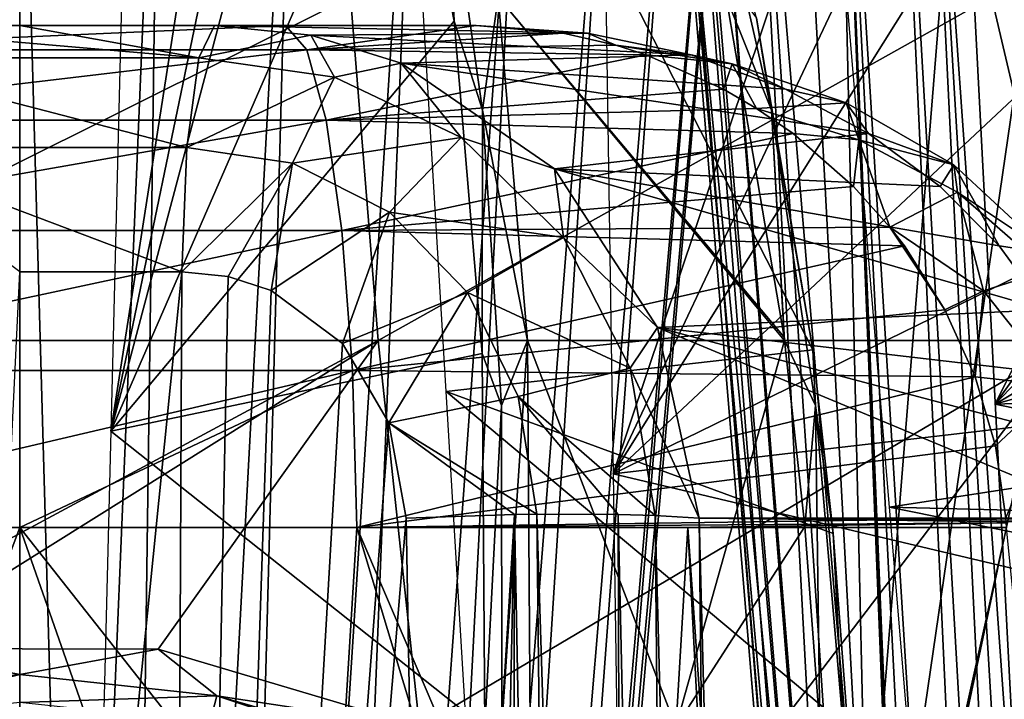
# Model space of a CAD drawing. Header units: millimetres. Extents: x -53 to 54, y -61 to 48.
# Tile 76 of 86: x 0 to 7.44, y 38.91 to 44.04. Entities that reach past the tile are written whole.
import ezdxf

# ---------------------------------------------------------------- set-up
doc = ezdxf.new("R2010")
doc.units = ezdxf.units.MM
doc.header["$LTSCALE"] = 65.185185
for name, color, linetype in [('12', 7, 'CONTINUOUS'), ('173', 7, 'CONTINUOUS'), ('177', 7, 'CONTINUOUS'), ('22', 7, 'CONTINUOUS'), ('226', 7, 'CONTINUOUS'), ('23', 7, 'CONTINUOUS'), ('24', 7, 'CONTINUOUS'), ('25', 7, 'CONTINUOUS'), ('26', 7, 'CONTINUOUS'), ('31', 7, 'CONTINUOUS'), ('33', 7, 'CONTINUOUS'), ('35', 7, 'CONTINUOUS'), ('36', 7, 'CONTINUOUS'), ('37', 7, 'CONTINUOUS'), ('4', 7, 'CONTINUOUS'), ('5', 7, 'CONTINUOUS'), ('6', 7, 'CONTINUOUS'), ('63', 7, 'CONTINUOUS'), ('64', 7, 'CONTINUOUS'), ('66', 7, 'CONTINUOUS'), ('71', 7, 'CONTINUOUS'), ('75', 7, 'CONTINUOUS'), ('76', 7, 'CONTINUOUS'), ('8', 7, 'CONTINUOUS'), ('85', 7, 'CONTINUOUS'), ('86', 7, 'CONTINUOUS')]:
    doc.layers.add(name, color=color, linetype=linetype)

msp = doc.modelspace()

# ---------------------------------------------------------------- linework, layer by layer
at = {"layer": '12', "color": 7, "linetype": 'Continuous', "true_color": 0xe0f2ff}
for points in [[(7.6349, 36.0438, -5.3661), (7.0247, 47.7131, -4.5067), (19.1642, 38.6944, -10.7899), (7.6349, 36.0438, -5.3661)], [(18.6433, 41.549, -10.4006), (7.0247, 47.7131, -4.5067), (17.3933, 44.0543, -9.6773), (18.6433, 41.549, -10.4006)], [(18.999, 40.1622, -10.6392), (7.0247, 47.7131, -4.5067), (18.6433, 41.549, -10.4006), (18.999, 40.1622, -10.6392)], [(19.1642, 38.6944, -10.7899), (7.0247, 47.7131, -4.5067), (18.999, 40.1622, -10.6392), (19.1642, 38.6944, -10.7899)]]:
    msp.add_3dface(points, dxfattribs=at)
at = {"layer": '173', "color": 7, "linetype": 'Continuous', "true_color": 0xe0f2ff}
for points in [[(2.8961, 46.0063, 17.5739), (3.2816, 44.0317, 19.65), (3.2256, 45.2573, 18.7896), (2.8961, 46.0063, 17.5739)], [(3.6145, 44.2161, 19.8059), (3.2256, 45.2573, 18.7896), (3.4968, 43.3594, 20.3505), (3.6145, 44.2161, 19.8059)], [(3.2256, 45.2573, 18.7896), (3.2816, 44.0317, 19.65), (3.4968, 43.3594, 20.3505), (3.2256, 45.2573, 18.7896)], [(3.8352, 41.6198, 21.2787), (3.6145, 44.2161, 19.8059), (3.4968, 43.3594, 20.3505), (3.8352, 41.6198, 21.2787)], [(3.2816, 44.0317, 19.65), (3.4935, 41.5224, 21.0709), (3.4968, 43.3594, 20.3505), (3.2816, 44.0317, 19.65)], [(3.4968, 43.3594, 20.3505), (3.4935, 41.5224, 21.0709), (3.6381, 41.1287, 21.4071), (3.4968, 43.3594, 20.3505)], [(3.8352, 41.6198, 21.2787), (3.4968, 43.3594, 20.3505), (3.6381, 41.1287, 21.4071), (3.8352, 41.6198, 21.2787)], [(3.6406, 38.7048, 21.8937), (3.8352, 41.6198, 21.2787), (3.6381, 41.1287, 21.4071), (3.6406, 38.7048, 21.8937)], [(3.8568, 38.7023, 21.9386), (3.8352, 41.6198, 21.2787), (3.6406, 38.7048, 21.8937), (3.8568, 38.7023, 21.9386)], [(3.4935, 41.5224, 21.0709), (3.5128, 38.6944, 21.7105), (3.6381, 41.1287, 21.4071), (3.4935, 41.5224, 21.0709)], [(3.5128, 38.6944, 21.7105), (3.6406, 38.7048, 21.8937), (3.6381, 41.1287, 21.4071), (3.5128, 38.6944, 21.7105)]]:
    msp.add_3dface(points, dxfattribs=at)
at = {"layer": '177', "color": 7, "linetype": 'Continuous', "true_color": 0xe0f2ff}
for points in [[(5.3369, 44.2161, 19.4128), (5.6792, 43.3594, 19.8523), (5.2463, 45.2573, 18.3283), (5.3369, 44.2161, 19.4128)], [(5.6792, 43.3594, 19.8523), (5.5643, 44.0543, 19.1106), (5.2463, 45.2573, 18.3283), (5.6792, 43.3594, 19.8523)], [(5.3369, 44.2161, 19.4128), (5.7738, 41.6453, 20.8261), (5.6792, 43.3594, 19.8523), (5.3369, 44.2161, 19.4128)], [(5.9914, 41.549, 20.4902), (5.5643, 44.0543, 19.1106), (5.6792, 43.3594, 19.8523), (5.9914, 41.549, 20.4902)], [(5.7771, 41.6198, 20.8355), (6.0104, 41.1287, 20.8656), (5.6792, 43.3594, 19.8523), (5.7771, 41.6198, 20.8355)], [(5.7738, 41.6453, 20.8261), (5.7771, 41.6198, 20.8355), (5.6792, 43.3594, 19.8523), (5.7738, 41.6453, 20.8261)], [(6.0104, 41.1287, 20.8656), (5.9914, 41.549, 20.4902), (5.6792, 43.3594, 19.8523), (6.0104, 41.1287, 20.8656)], [(5.7771, 41.6198, 20.8355), (5.9312, 40.2156, 21.2385), (6.0104, 41.1287, 20.8656), (5.7771, 41.6198, 20.8355)], [(6.1447, 40.1622, 20.8901), (5.9914, 41.549, 20.4902), (6.0104, 41.1287, 20.8656), (6.1447, 40.1622, 20.8901)], [(5.9312, 40.2156, 21.2385), (6.0439, 38.7023, 21.4394), (6.0104, 41.1287, 20.8656), (5.9312, 40.2156, 21.2385)], [(6.0439, 38.7023, 21.4394), (6.2192, 38.7048, 21.3051), (6.0104, 41.1287, 20.8656), (6.0439, 38.7023, 21.4394)], [(6.2192, 38.7048, 21.3051), (6.1447, 40.1622, 20.8901), (6.0104, 41.1287, 20.8656), (6.2192, 38.7048, 21.3051)], [(6.2549, 38.6944, 21.0847), (6.1447, 40.1622, 20.8901), (6.2192, 38.7048, 21.3051), (6.2549, 38.6944, 21.0847)]]:
    msp.add_3dface(points, dxfattribs=at)
at = {"layer": '22', "color": 7, "linetype": 'Continuous', "true_color": 0xe0f2ff}
for points in [[(1.7452, 47.7131, 12.1965), (0.6873, 40.9352, 8.8913), (2.0703, 47.5994, 13.6432), (1.7452, 47.7131, 12.1965)], [(0.8563, 47.7131, 8.302), (0.6873, 40.9352, 8.8913), (1.7452, 47.7131, 12.1965), (0.8563, 47.7131, 8.302)], [(2.0703, 47.5994, 13.6432), (0.6873, 40.9352, 8.8913), (2.3712, 47.2711, 15.026), (2.0703, 47.5994, 13.6432)], [(2.3712, 47.2711, 15.026), (0.6873, 40.9352, 8.8913), (2.8961, 46.0063, 17.5739), (2.3712, 47.2711, 15.026)], [(2.8961, 46.0063, 17.5739), (0.6873, 40.9352, 8.8913), (3.2816, 44.0317, 19.65), (2.8961, 46.0063, 17.5739)], [(3.2816, 44.0317, 19.65), (0.6873, 40.9352, 8.8913), (3.4935, 41.5224, 21.0709), (3.2816, 44.0317, 19.65)], [(3.4935, 41.5224, 21.0709), (0.6873, 40.9352, 8.8913), (3.5128, 38.6944, 21.7105), (3.4935, 41.5224, 21.0709)], [(0.6873, 40.9352, 8.8913), (0.487, 32.9344, 9.5837), (3.5128, 38.6944, 21.7105), (0.6873, 40.9352, 8.8913)]]:
    msp.add_3dface(points, dxfattribs=at)
at = {"layer": '226', "color": 7, "linetype": 'Continuous', "true_color": 0xe0f2ff}
for points in [[(-1.4885, 38.9374, -22.1358), (-1.0109, 39.2952, -22.1925), (0, 39.0969, -22.1682), (-1.4885, 38.9374, -22.1358)], [(-1.0109, 39.2952, -22.1925), (1.045, 39.2903, -22.1915), (0, 39.0969, -22.1682), (-1.0109, 39.2952, -22.1925)], [(0, 39.0969, -22.1682), (1.045, 39.2903, -22.1915), (1.4885, 38.9374, -22.1358), (0, 39.0969, -22.1682)], [(1.045, 39.2903, -22.1915), (3.0191, 38.7023, -22.0695), (1.4885, 38.9374, -22.1358), (1.045, 39.2903, -22.1915)], [(-1.4885, 38.9374, -22.1358), (0, 39.0969, -22.1682), (-1.4372, 38.7334, -21.9622), (-1.4885, 38.9374, -22.1358)], [(-1.4372, 38.7334, -21.9622), (0, 39.0969, -22.1682), (0, 38.8868, -21.9944), (-1.4372, 38.7334, -21.9622)], [(0, 39.0969, -22.1682), (1.4885, 38.9374, -22.1358), (0, 38.8868, -21.9944), (0, 39.0969, -22.1682)], [(0, 38.8868, -21.9944), (1.4885, 38.9374, -22.1358), (1.4372, 38.7334, -21.9622), (0, 38.8868, -21.9944)], [(1.4885, 38.9374, -22.1358), (2.9089, 38.4657, -22.0309), (1.4372, 38.7334, -21.9622), (1.4885, 38.9374, -22.1358)], [(3.0191, 38.7023, -22.0695), (2.9364, 38.5217, -22.0534), (1.4885, 38.9374, -22.1358), (3.0191, 38.7023, -22.0695)], [(2.9364, 38.5217, -22.0534), (2.9089, 38.4657, -22.0309), (1.4885, 38.9374, -22.1358), (2.9364, 38.5217, -22.0534)]]:
    msp.add_3dface(points, dxfattribs=at)
at = {"layer": '23', "color": 7, "linetype": 'Continuous', "true_color": 0xe0f2ff}
for points in [[(2.8306, 47.7131, 7.8514), (5.9914, 41.549, 20.4902), (3.2205, 41.2351, 8.2888), (2.8306, 47.7131, 7.8514)], [(5.5643, 44.0543, 19.1106), (5.9914, 41.549, 20.4902), (2.8306, 47.7131, 7.8514), (5.5643, 44.0543, 19.1106)], [(5.9914, 41.549, 20.4902), (6.1447, 40.1622, 20.8901), (3.2205, 41.2351, 8.2888), (5.9914, 41.549, 20.4902)], [(3.2205, 41.2351, 8.2888), (6.2549, 38.6944, 21.0847), (3.7194, 32.9344, 8.8459), (3.2205, 41.2351, 8.2888)], [(6.1447, 40.1622, 20.8901), (6.2549, 38.6944, 21.0847), (3.2205, 41.2351, 8.2888), (6.1447, 40.1622, 20.8901)]]:
    msp.add_3dface(points, dxfattribs=at)
at = {"layer": '24', "color": 7, "linetype": 'Continuous', "true_color": 0xe0f2ff}
for points in [[(4.3736, 47.7131, 7.1083), (4.4819, 40.6131, 7.7412), (6.8642, 47.7131, 10.2315), (4.3736, 47.7131, 7.1083)], [(6.8642, 47.7131, 10.2315), (4.4819, 40.6131, 7.7412), (7.7848, 47.5994, 11.3938), (6.8642, 47.7131, 10.2315)], [(7.7848, 47.5994, 11.3938), (4.4819, 40.6131, 7.7412), (8.6559, 47.2711, 12.5091), (7.7848, 47.5994, 11.3938)], [(8.6559, 47.2711, 12.5091), (4.4819, 40.6131, 7.7412), (10.2343, 46.0063, 14.5769), (8.6559, 47.2711, 12.5091)], [(10.2343, 46.0063, 14.5769), (4.4819, 40.6131, 7.7412), (11.4824, 44.0317, 16.2802), (10.2343, 46.0063, 14.5769)], [(11.4824, 44.0317, 16.2802), (4.4819, 40.6131, 7.7412), (12.2899, 41.5224, 17.4685), (11.4824, 44.0317, 16.2802)], [(12.2899, 41.5224, 17.4685), (4.4819, 40.6131, 7.7412), (12.5848, 38.6944, 18.0364), (12.2899, 41.5224, 17.4685)], [(4.4819, 40.6131, 7.7412), (4.597, 32.9344, 8.4233), (12.5848, 38.6944, 18.0364), (4.4819, 40.6131, 7.7412)]]:
    msp.add_3dface(points, dxfattribs=at)
at = {"layer": '25', "color": 7, "linetype": 'Continuous', "true_color": 0xe0f2ff}
for points in [[(13.305, 44.0543, 14.8038), (14.2884, 41.549, 15.8615), (5.9569, 47.7131, 5.8457), (13.305, 44.0543, 14.8038)], [(5.9569, 47.7131, 5.8457), (14.2884, 41.549, 15.8615), (6.5708, 40.3619, 6.1008), (5.9569, 47.7131, 5.8457)], [(14.2884, 41.549, 15.8615), (14.6001, 40.1622, 16.1552), (6.5708, 40.3619, 6.1008), (14.2884, 41.549, 15.8615)], [(14.6001, 40.1622, 16.1552), (14.7838, 38.6944, 16.2827), (6.5708, 40.3619, 6.1008), (14.6001, 40.1622, 16.1552)], [(6.5708, 40.3619, 6.1008), (14.7838, 38.6944, 16.2827), (7.1892, 32.9344, 6.3561), (6.5708, 40.3619, 6.1008)]]:
    msp.add_3dface(points, dxfattribs=at)
at = {"layer": '26', "color": 7, "linetype": 'Continuous', "true_color": 0xe0f2ff}
for points in [[(7.0247, 47.7131, 4.5067), (7.3693, 41.1399, 4.9912), (10.6237, 47.7131, 6.2399), (7.0247, 47.7131, 4.5067)], [(10.6237, 47.7131, 6.2399), (7.3693, 41.1399, 4.9912), (11.9575, 47.5994, 6.8877), (10.6237, 47.7131, 6.2399)], [(11.9575, 47.5994, 6.8877), (7.3693, 41.1399, 4.9912), (13.2262, 47.2711, 7.5147), (11.9575, 47.5994, 6.8877)], [(13.2262, 47.2711, 7.5147), (7.3693, 41.1399, 4.9912), (15.5455, 46.0063, 8.6928), (13.2262, 47.2711, 7.5147)], [(15.5455, 46.0063, 8.6928), (7.3693, 41.1399, 4.9912), (17.409, 44.0317, 9.686), (15.5455, 46.0063, 8.6928)], [(17.409, 44.0317, 9.686), (7.3693, 41.1399, 4.9912), (18.6521, 41.5224, 10.4062), (17.409, 44.0317, 9.686)], [(18.6521, 41.5224, 10.4062), (7.3693, 41.1399, 4.9912), (19.1642, 38.6944, 10.7899), (18.6521, 41.5224, 10.4062)], [(7.3693, 41.1399, 4.9912), (7.7965, 32.9344, 5.5946), (19.1642, 38.6944, 10.7899), (7.3693, 41.1399, 4.9912)]]:
    msp.add_3dface(points, dxfattribs=at)
at = {"layer": '31', "color": 7, "linetype": 'Continuous', "true_color": 0xe0f2ff}
for points in [[(2.4978, 44.2161, -19.9775), (-2.7065, 41.6198, -21.4515), (-2.4978, 44.2161, -19.9775), (2.4978, 44.2161, -19.9775)], [(2.7065, 41.6198, -21.4515), (-2.7065, 41.6198, -21.4515), (2.4978, 44.2161, -19.9775), (2.7065, 41.6198, -21.4515)], [(7.3398, 44.2161, -18.7474), (2.7065, 41.6198, -21.4515), (2.4978, 44.2161, -19.9775), (7.3398, 44.2161, -18.7474)], [(7.9498, 41.6198, -20.107), (2.7065, 41.6198, -21.4515), (7.3398, 44.2161, -18.7474), (7.9498, 41.6198, -20.107)], [(5.3369, 44.2161, 19.4128), (3.6145, 44.2161, 19.8059), (5.7738, 41.6453, 20.8261), (5.3369, 44.2161, 19.4128)], [(5.7738, 41.6453, 20.8261), (3.6145, 44.2161, 19.8059), (5.7771, 41.6198, 20.8355), (5.7738, 41.6453, 20.8261)], [(5.7771, 41.6198, 20.8355), (3.6145, 44.2161, 19.8059), (3.8352, 41.6198, 21.2787), (5.7771, 41.6198, 20.8355)], [(11.7297, 44.2161, -16.3631), (7.9498, 41.6198, -20.107), (7.3398, 44.2161, -18.7474), (11.7297, 44.2161, -16.3631)], [(-2.7065, 41.6198, -21.4515), (2.7065, 41.6198, -21.4515), (-2.0188, 39.0773, -22.1497), (-2.7065, 41.6198, -21.4515)], [(-2.0188, 39.0773, -22.1497), (2.7065, 41.6198, -21.4515), (-1.0109, 39.2952, -22.1925), (-2.0188, 39.0773, -22.1497)], [(-1.0109, 39.2952, -22.1925), (2.7065, 41.6198, -21.4515), (1.045, 39.2903, -22.1915), (-1.0109, 39.2952, -22.1925)], [(2.7065, 41.6198, -21.4515), (3.0191, 38.7023, -22.0695), (1.045, 39.2903, -22.1915), (2.7065, 41.6198, -21.4515)], [(7.9498, 41.6198, -20.107), (3.0191, 38.7023, -22.0695), (2.7065, 41.6198, -21.4515), (7.9498, 41.6198, -20.107)], [(5.7321, 38.7023, -21.5249), (3.0191, 38.7023, -22.0695), (7.9498, 41.6198, -20.107), (5.7321, 38.7023, -21.5249)], [(4.9567, 38.7023, 21.7166), (5.7771, 41.6198, 20.8355), (3.8352, 41.6198, 21.2787), (4.9567, 38.7023, 21.7166)], [(3.8568, 38.7023, 21.9386), (4.9567, 38.7023, 21.7166), (3.8352, 41.6198, 21.2787), (3.8568, 38.7023, 21.9386)], [(5.7771, 41.6198, 20.8355), (4.9567, 38.7023, 21.7166), (5.9312, 40.2156, 21.2385), (5.7771, 41.6198, 20.8355)], [(8.3566, 38.7023, -20.6481), (5.7321, 38.7023, -21.5249), (7.9498, 41.6198, -20.107), (8.3566, 38.7023, -20.6481)], [(4.9567, 38.7023, 21.7166), (6.0439, 38.7023, 21.4394), (5.9312, 40.2156, 21.2385), (4.9567, 38.7023, 21.7166)]]:
    msp.add_3dface(points, dxfattribs=at)
at = {"layer": '33', "color": 7, "linetype": 'Continuous', "true_color": 0xe0f2ff}
for points in [[(0, 40.2093, -18.8927), (-2.5514, 40.2093, -18.7197), (-0.9567, 37.6651, -19.002), (0, 40.2093, -18.8927)], [(0.8877, 37.6769, -19.0047), (0, 40.2093, -18.8927), (-0.9567, 37.6651, -19.002), (0.8877, 37.6769, -19.0047)], [(2.5463, 40.2093, -18.7203), (0, 40.2093, -18.8927), (2.3637, 37.2141, -18.9025), (2.5463, 40.2093, -18.7203)], [(2.3637, 37.2141, -18.9025), (0, 40.2093, -18.8927), (0.8877, 37.6769, -19.0047), (2.3637, 37.2141, -18.9025)], [(3.7197, 36.3048, -18.7316), (2.5463, 40.2093, -18.7203), (2.3637, 37.2141, -18.9025), (3.7197, 36.3048, -18.7316)], [(5.0461, 40.2093, -18.2064), (2.5463, 40.2093, -18.7203), (4.7422, 35.0771, -18.5656), (5.0461, 40.2093, -18.2064)], [(4.7422, 35.0771, -18.5656), (2.5463, 40.2093, -18.7203), (3.7197, 36.3048, -18.7316), (4.7422, 35.0771, -18.5656)], [(5.3923, 33.6138, -18.4672), (5.0461, 40.2093, -18.2064), (4.7422, 35.0771, -18.5656), (5.3923, 33.6138, -18.4672)], [(7.454, 40.2093, -17.3601), (5.0461, 40.2093, -18.2064), (5.6247, 31.9724, -18.4877), (7.454, 40.2093, -17.3601)], [(5.6247, 31.9724, -18.4877), (5.0461, 40.2093, -18.2064), (5.3923, 33.6138, -18.4672), (5.6247, 31.9724, -18.4877)], [(10.1594, 13, -17.5965), (7.454, 40.2093, -17.3601), (5.6247, 31.9724, -18.4877), (10.1594, 13, -17.5965)]]:
    msp.add_3dface(points, dxfattribs=at)
at = {"layer": '35', "color": 7, "linetype": 'Continuous', "true_color": 0xe0f2ff}
for points in [[(5.1123, 47.7261, -5.5204), (5.4779, 47.7261, -5.1578), (6.1817, 34.5405, -6.0898), (5.1123, 47.7261, -5.5204)], [(6.4198, 36.5644, -5.5718), (7.1842, 22.161, -6.6073), (5.4779, 47.7261, -5.1578), (6.4198, 36.5644, -5.5718)], [(5.4779, 47.7261, -5.1578), (7.1842, 22.161, -6.6073), (6.1817, 34.5405, -6.0898), (5.4779, 47.7261, -5.1578)], [(5.8179, 47.7261, -4.771), (6.4198, 36.5644, -5.5718), (5.4779, 47.7261, -5.1578), (5.8179, 47.7261, -4.771)]]:
    msp.add_3dface(points, dxfattribs=at)
at = {"layer": '36', "color": 7, "linetype": 'Continuous', "true_color": 0xe0f2ff}
for points in [[(0.7143, 21.8257, -3.1296), (0, 47.0872, -5.4201), (0, 21.8257, -3.21), (0.7143, 21.8257, -3.1296)], [(1.0574, 47.0872, -5.316), (0, 47.0872, -5.4201), (0.7143, 21.8257, -3.1296), (1.0574, 47.0872, -5.316)], [(0, 47.0872, 5.4201), (1.0574, 47.0872, 5.316), (0, 21.8257, 3.21), (0, 47.0872, 5.4201)], [(0, 21.8257, 3.21), (1.0574, 47.0872, 5.316), (0.7143, 21.8257, 3.1296), (0, 21.8257, 3.21)], [(2.0742, 47.0872, -5.0076), (1.0574, 47.0872, -5.316), (0.7143, 21.8257, -3.1296), (2.0742, 47.0872, -5.0076)], [(1.0574, 47.0872, 5.316), (2.0742, 47.0872, 5.0076), (0.7143, 21.8257, 3.1296), (1.0574, 47.0872, 5.316)], [(1.3928, 21.8257, -2.8922), (2.0742, 47.0872, -5.0076), (0.7143, 21.8257, -3.1296), (1.3928, 21.8257, -2.8922)], [(0.7143, 21.8257, 3.1296), (2.0742, 47.0872, 5.0076), (1.3928, 21.8257, 2.8922), (0.7143, 21.8257, 3.1296)], [(1.3928, 21.8257, 2.8922), (3.0113, 47.0872, 4.5067), (2.0014, 21.8257, 2.5097), (1.3928, 21.8257, 2.8922)], [(2.0742, 47.0872, 5.0076), (3.0113, 47.0872, 4.5067), (1.3928, 21.8257, 2.8922), (2.0742, 47.0872, 5.0076)], [(3.0113, 47.0872, -4.5067), (2.0742, 47.0872, -5.0076), (1.3928, 21.8257, -2.8922), (3.0113, 47.0872, -4.5067)], [(2.0014, 21.8257, -2.5097), (3.0113, 47.0872, -4.5067), (1.3928, 21.8257, -2.8922), (2.0014, 21.8257, -2.5097)], [(3.0113, 47.0872, 4.5067), (3.8326, 47.0872, 3.8326), (2.0014, 21.8257, 2.5097), (3.0113, 47.0872, 4.5067)], [(2.0014, 21.8257, 2.5097), (3.8326, 47.0872, 3.8326), (2.5097, 21.8257, 2.0014), (2.0014, 21.8257, 2.5097)], [(3.8326, 47.0872, -3.8326), (3.0113, 47.0872, -4.5067), (2.0014, 21.8257, -2.5097), (3.8326, 47.0872, -3.8326)], [(2.5097, 21.8257, -2.0014), (3.8326, 47.0872, -3.8326), (2.0014, 21.8257, -2.5097), (2.5097, 21.8257, -2.0014)], [(3.8326, 47.0872, 3.8326), (4.5067, 47.0872, 3.0113), (2.5097, 21.8257, 2.0014), (3.8326, 47.0872, 3.8326)], [(2.5097, 21.8257, 2.0014), (4.5067, 47.0872, 3.0113), (2.8922, 21.8257, 1.3928), (2.5097, 21.8257, 2.0014)], [(2.8922, 21.8257, -1.3928), (4.5067, 47.0872, -3.0113), (2.5097, 21.8257, -2.0014), (2.8922, 21.8257, -1.3928)], [(4.5067, 47.0872, -3.0113), (3.8326, 47.0872, -3.8326), (2.5097, 21.8257, -2.0014), (4.5067, 47.0872, -3.0113)], [(2.8922, 21.8257, 1.3928), (5.0076, 47.0872, 2.0742), (3.1296, 21.8257, 0.7143), (2.8922, 21.8257, 1.3928)], [(4.5067, 47.0872, 3.0113), (5.0076, 47.0872, 2.0742), (2.8922, 21.8257, 1.3928), (4.5067, 47.0872, 3.0113)], [(5.0076, 47.0872, -2.0742), (4.5067, 47.0872, -3.0113), (2.8922, 21.8257, -1.3928), (5.0076, 47.0872, -2.0742)], [(3.1296, 21.8257, -0.7143), (5.0076, 47.0872, -2.0742), (2.8922, 21.8257, -1.3928), (3.1296, 21.8257, -0.7143)], [(5.316, 47.0872, -1.0574), (5.0076, 47.0872, -2.0742), (3.1296, 21.8257, -0.7143), (5.316, 47.0872, -1.0574)], [(3.1296, 21.8257, 0.7143), (5.4201, 47.0872, 0), (3.21, 21.8257, 0), (3.1296, 21.8257, 0.7143)], [(3.21, 21.8257, 0), (5.316, 47.0872, -1.0574), (3.1296, 21.8257, -0.7143), (3.21, 21.8257, 0)], [(5.316, 47.0872, 1.0574), (5.4201, 47.0872, 0), (3.1296, 21.8257, 0.7143), (5.316, 47.0872, 1.0574)], [(5.0076, 47.0872, 2.0742), (5.316, 47.0872, 1.0574), (3.1296, 21.8257, 0.7143), (5.0076, 47.0872, 2.0742)], [(5.4201, 47.0872, 0), (5.316, 47.0872, -1.0574), (3.21, 21.8257, 0), (5.4201, 47.0872, 0)]]:
    msp.add_3dface(points, dxfattribs=at)
at = {"layer": '37', "color": 7, "linetype": 'Continuous', "true_color": 0xe0f2ff}
for points in [[(-1.0574, 47.0872, 5.316), (0, 47.0872, 5.4201), (-0.7143, 21.8257, 3.1296), (-1.0574, 47.0872, 5.316)], [(0, 21.8257, -3.21), (-1.0574, 47.0872, -5.316), (-0.7143, 21.8257, -3.1296), (0, 21.8257, -3.21)], [(0, 21.8257, -3.21), (0, 47.0872, -5.4201), (-1.0574, 47.0872, -5.316), (0, 21.8257, -3.21)], [(0, 47.0872, 5.4201), (0, 21.8257, 3.21), (-0.7143, 21.8257, 3.1296), (0, 47.0872, 5.4201)]]:
    msp.add_3dface(points, dxfattribs=at)
at = {"layer": '4', "color": 7, "linetype": 'Continuous', "true_color": 0xe0f2ff}
for points in [[(0, 44, -11.865), (-1.4712, 44, -11.7735), (0, 44, -14.8982), (0, 44, -11.865)], [(2.0079, 44, -14.7623), (0, 44, -11.865), (0, 44, -14.8982), (2.0079, 44, -14.7623)], [(1.4712, 44, -11.7735), (0, 44, -11.865), (2.0079, 44, -14.7623), (1.4712, 44, -11.7735)], [(3.4476, 44, -14.4938), (1.4712, 44, -11.7735), (2.0079, 44, -14.7623), (3.4476, 44, -14.4938)]]:
    msp.add_3dface(points, dxfattribs=at)
at = {"layer": '5', "color": 7, "linetype": 'Continuous', "true_color": 0xe0f2ff}
for points in [[(1.1175, 18.8605, -8.166), (-1.1197, 18.8605, -8.1657), (1.2238, 42.1395, -9.7937), (1.1175, 18.8605, -8.166)], [(1.2238, 42.1395, -9.7937), (-1.1197, 18.8605, -8.1657), (0, 42.1395, -9.8699), (1.2238, 42.1395, -9.7937)], [(1.5744, 42.1035, -9.741), (1.1175, 18.8605, -8.166), (1.2238, 42.1395, -9.7937), (1.5744, 42.1035, -9.741)], [(1.8992, 41.9977, -9.6754), (1.1175, 18.8605, -8.166), (1.5744, 42.1035, -9.741), (1.8992, 41.9977, -9.6754)], [(2.4382, 41.5983, -9.5249), (1.1175, 18.8605, -8.166), (1.8992, 41.9977, -9.6754), (2.4382, 41.5983, -9.5249)], [(2.7891, 40.9985, -9.3844), (1.1175, 18.8605, -8.166), (2.4382, 41.5983, -9.5249), (2.7891, 40.9985, -9.3844)], [(2.9193, 40.279, -9.292), (1.1175, 18.8605, -8.166), (2.7891, 40.9985, -9.3844), (2.9193, 40.279, -9.292)], [(3.1019, 29.9883, -8.4701), (1.1175, 18.8605, -8.166), (2.9193, 40.279, -9.292), (3.1019, 29.9883, -8.4701)]]:
    msp.add_3dface(points, dxfattribs=at)
at = {"layer": '6', "color": 7, "linetype": 'Continuous', "true_color": 0xe0f2ff}
for points in [[(8.2782, 40.2616, -14.3519), (5.1314, 40.279, -10.0227), (8.2764, 40.279, -14.3514), (8.2782, 40.2616, -14.3519)], [(8.28, 40.2442, -14.3522), (5.1314, 40.279, -10.0227), (8.2782, 40.2616, -14.3519), (8.28, 40.2442, -14.3522)], [(5.402, 29.9883, -9.1708), (5.1314, 40.279, -10.0227), (8.28, 40.2442, -14.3522), (5.402, 29.9883, -9.1708)], [(9.2849, 29.7997, -14.4929), (5.402, 29.9883, -9.1708), (8.28, 40.2442, -14.3522), (9.2849, 29.7997, -14.4929)]]:
    msp.add_3dface(points, dxfattribs=at)
at = {"layer": '63', "color": 7, "linetype": 'Continuous', "true_color": 0xe0f2ff}
for points in [[(2.0079, 44, -14.7623), (0, 44, -14.8982), (-2.1735, 43.817, -15.9469), (2.0079, 44, -14.7623)], [(2.1691, 43.817, -15.9475), (2.0079, 44, -14.7623), (-2.1735, 43.817, -15.9469), (2.1691, 43.817, -15.9475)], [(3.4476, 44, -14.4938), (2.0079, 44, -14.7623), (2.1691, 43.817, -15.9475), (3.4476, 44, -14.4938)], [(4.1039, 43.9423, -15.0249), (3.4476, 44, -14.4938), (2.1691, 43.817, -15.9475), (4.1039, 43.9423, -15.0249)], [(4.5025, 43.8506, -15.3339), (4.1039, 43.9423, -15.0249), (2.1691, 43.817, -15.9475), (4.5025, 43.8506, -15.3339)], [(-2.3202, 43.2846, -17.0237), (2.1691, 43.817, -15.9475), (-2.1735, 43.817, -15.9469), (-2.3202, 43.2846, -17.0237)], [(2.3156, 43.2846, -17.0243), (2.1691, 43.817, -15.9475), (-2.3202, 43.2846, -17.0237), (2.3156, 43.2846, -17.0243)], [(4.7319, 43.7776, -15.5075), (4.5025, 43.8506, -15.3339), (2.1691, 43.817, -15.9475), (4.7319, 43.7776, -15.5075)], [(2.3156, 43.2846, -17.0243), (4.7319, 43.7776, -15.5075), (2.1691, 43.817, -15.9475), (2.3156, 43.2846, -17.0243)], [(5.3158, 43.5195, -15.9358), (4.7319, 43.7776, -15.5075), (2.3156, 43.2846, -17.0243), (5.3158, 43.5195, -15.9358)], [(5.5667, 43.3727, -16.1143), (5.3158, 43.5195, -15.9358), (2.3156, 43.2846, -17.0243), (5.5667, 43.3727, -16.1143)], [(5.8412, 43.1832, -16.3058), (5.5667, 43.3727, -16.1143), (2.3156, 43.2846, -17.0243), (5.8412, 43.1832, -16.3058)], [(-2.4387, 42.4516, -17.8934), (2.3156, 43.2846, -17.0243), (-2.3202, 43.2846, -17.0237), (-2.4387, 42.4516, -17.8934)], [(2.4339, 42.4516, -17.8941), (2.3156, 43.2846, -17.0243), (-2.4387, 42.4516, -17.8934), (2.4339, 42.4516, -17.8941)], [(2.4339, 42.4516, -17.8941), (5.8412, 43.1832, -16.3058), (2.3156, 43.2846, -17.0243), (2.4339, 42.4516, -17.8941)], [(6.2988, 42.7837, -16.6169), (5.8412, 43.1832, -16.3058), (2.4339, 42.4516, -17.8941), (6.2988, 42.7837, -16.6169)], [(6.5729, 42.4772, -16.7987), (6.2988, 42.7837, -16.6169), (2.4339, 42.4516, -17.8941), (6.5729, 42.4772, -16.7987)], [(6.6824, 42.3355, -16.8703), (6.5729, 42.4772, -16.7987), (2.4339, 42.4516, -17.8941), (6.6824, 42.3355, -16.8703)], [(2.5132, 41.3943, -18.4772), (2.4339, 42.4516, -17.8941), (-2.5182, 41.3943, -18.4765), (2.5132, 41.3943, -18.4772)], [(-2.5182, 41.3943, -18.4765), (2.4339, 42.4516, -17.8941), (-2.4387, 42.4516, -17.8934), (-2.5182, 41.3943, -18.4765)], [(2.5132, 41.3943, -18.4772), (6.6824, 42.3355, -16.8703), (2.4339, 42.4516, -17.8941), (2.5132, 41.3943, -18.4772)], [(6.9886, 41.8528, -17.0679), (6.6824, 42.3355, -16.8703), (2.5132, 41.3943, -18.4772), (6.9886, 41.8528, -17.0679)], [(7.2172, 41.347, -17.2127), (6.9886, 41.8528, -17.0679), (2.5132, 41.3943, -18.4772), (7.2172, 41.347, -17.2127)], [(-2.5514, 40.2093, -18.7197), (2.5132, 41.3943, -18.4772), (-2.5182, 41.3943, -18.4765), (-2.5514, 40.2093, -18.7197)], [(-2.5514, 40.2093, -18.7197), (0, 40.2093, -18.8927), (2.5132, 41.3943, -18.4772), (-2.5514, 40.2093, -18.7197)], [(0, 40.2093, -18.8927), (2.5463, 40.2093, -18.7203), (2.5132, 41.3943, -18.4772), (0, 40.2093, -18.8927)], [(2.5463, 40.2093, -18.7203), (7.2172, 41.347, -17.2127), (2.5132, 41.3943, -18.4772), (2.5463, 40.2093, -18.7203)], [(7.2172, 41.347, -17.2127), (2.5463, 40.2093, -18.7203), (7.3703, 40.8239, -17.3086), (7.2172, 41.347, -17.2127)], [(7.3703, 40.8239, -17.3086), (2.5463, 40.2093, -18.7203), (7.4491, 40.279, -17.3575), (7.3703, 40.8239, -17.3086)], [(7.4491, 40.279, -17.3575), (2.5463, 40.2093, -18.7203), (7.4516, 40.2442, -17.359), (7.4491, 40.279, -17.3575)], [(2.5463, 40.2093, -18.7203), (5.0461, 40.2093, -18.2064), (7.4516, 40.2442, -17.359), (2.5463, 40.2093, -18.7203)], [(5.0461, 40.2093, -18.2064), (7.454, 40.2093, -17.3601), (7.4516, 40.2442, -17.359), (5.0461, 40.2093, -18.2064)]]:
    msp.add_3dface(points, dxfattribs=at)
at = {"layer": '64', "color": 7, "linetype": 'Continuous', "true_color": 0xe0f2ff}
for points in [[(2.1985, 43.9279, -11.4884), (1.4712, 44, -11.7735), (4.2885, 43.9423, -14.4993), (2.1985, 43.9279, -11.4884)], [(1.4712, 44, -11.7735), (3.4476, 44, -14.4938), (4.2885, 43.9423, -14.4993), (1.4712, 44, -11.7735)], [(5.072, 43.7776, -14.492), (2.1985, 43.9279, -11.4884), (4.2885, 43.9423, -14.4993), (5.072, 43.7776, -14.492)], [(2.8818, 43.7164, -11.1984), (2.1985, 43.9279, -11.4884), (5.072, 43.7776, -14.492), (2.8818, 43.7164, -11.1984)], [(5.7839, 43.5195, -14.4756), (2.8818, 43.7164, -11.1984), (5.072, 43.7776, -14.492), (5.7839, 43.5195, -14.4756)], [(4.0399, 42.9175, -10.6535), (2.8818, 43.7164, -11.1984), (6.4126, 43.1832, -14.4537), (4.0399, 42.9175, -10.6535)], [(6.4126, 43.1832, -14.4537), (2.8818, 43.7164, -11.1984), (5.7839, 43.5195, -14.4756), (6.4126, 43.1832, -14.4537)], [(6.9517, 42.7837, -14.4297), (4.0399, 42.9175, -10.6535), (6.4126, 43.1832, -14.4537), (6.9517, 42.7837, -14.4297)], [(7.3981, 42.3355, -14.4063), (4.0399, 42.9175, -10.6535), (6.9517, 42.7837, -14.4297), (7.3981, 42.3355, -14.4063)], [(4.8186, 41.718, -10.2353), (4.0399, 42.9175, -10.6535), (7.7509, 41.8528, -14.3857), (4.8186, 41.718, -10.2353)], [(7.7509, 41.8528, -14.3857), (4.0399, 42.9175, -10.6535), (7.3981, 42.3355, -14.4063), (7.7509, 41.8528, -14.3857)], [(8.0125, 41.347, -14.3691), (4.8186, 41.718, -10.2353), (7.7509, 41.8528, -14.3857), (8.0125, 41.347, -14.3691)], [(8.2764, 40.279, -14.3514), (4.8186, 41.718, -10.2353), (8.1869, 40.8239, -14.3575), (8.2764, 40.279, -14.3514)], [(8.2764, 40.279, -14.3514), (5.1314, 40.279, -10.0227), (4.8186, 41.718, -10.2353), (8.2764, 40.279, -14.3514)], [(8.1869, 40.8239, -14.3575), (4.8186, 41.718, -10.2353), (8.0125, 41.347, -14.3691), (8.1869, 40.8239, -14.3575)]]:
    msp.add_3dface(points, dxfattribs=at)
at = {"layer": '66', "color": 7, "linetype": 'Continuous', "true_color": 0xe0f2ff}
for points in [[(-1.4712, 44, -11.7735), (0, 44, -11.865), (1.3522, 43.7549, -10.8214), (-1.4712, 44, -11.7735)], [(-1.3522, 43.7549, -10.8214), (-1.4712, 44, -11.7735), (1.3522, 43.7549, -10.8214), (-1.3522, 43.7549, -10.8214)], [(0, 44, -11.865), (1.4712, 44, -11.7735), (1.3522, 43.7549, -10.8214), (0, 44, -11.865)], [(1.2624, 43.0787, -10.1023), (-1.3522, 43.7549, -10.8214), (1.3522, 43.7549, -10.8214), (1.2624, 43.0787, -10.1023)], [(-1.2624, 43.0787, -10.1023), (-1.3522, 43.7549, -10.8214), (1.2624, 43.0787, -10.1023), (-1.2624, 43.0787, -10.1023)], [(1.2238, 42.1395, -9.7937), (0, 42.1395, -9.8699), (-1.2624, 43.0787, -10.1023), (1.2238, 42.1395, -9.7937)], [(1.2238, 42.1395, -9.7937), (-1.2624, 43.0787, -10.1023), (1.2624, 43.0787, -10.1023), (1.2238, 42.1395, -9.7937)]]:
    msp.add_3dface(points, dxfattribs=at)
at = {"layer": '71', "color": 7, "linetype": 'Continuous', "true_color": 0xe0f2ff}
for points in [[(3.1019, 29.9883, -8.4701), (2.9193, 40.279, -9.292), (3.7382, 40.3075, -9.2148), (3.1019, 29.9883, -8.4701)], [(3.2703, 18.8605, -7.5655), (3.1019, 29.9883, -8.4701), (3.7382, 40.3075, -9.2148), (3.2703, 18.8605, -7.5655)], [(3.2703, 18.8605, -7.5655), (3.7382, 40.3075, -9.2148), (3.6989, 18.8392, -7.4332), (3.2703, 18.8605, -7.5655)], [(3.6989, 18.8392, -7.4332), (3.7382, 40.3075, -9.2148), (4.1468, 18.826, -7.4002), (3.6989, 18.8392, -7.4332)], [(3.7382, 40.3075, -9.2148), (3.9068, 40.3099, -9.2411), (4.1468, 18.826, -7.4002), (3.7382, 40.3075, -9.2148)], [(4.1468, 18.826, -7.4002), (3.9068, 40.3099, -9.2411), (4.5895, 18.8215, -7.4688), (4.1468, 18.826, -7.4002)], [(3.9068, 40.3099, -9.2411), (4.5197, 40.3075, -9.4729), (4.5895, 18.8215, -7.4688), (3.9068, 40.3099, -9.2411)], [(4.5895, 18.8215, -7.4688), (4.5197, 40.3075, -9.4729), (5.0056, 18.826, -7.6353), (4.5895, 18.8215, -7.4688)], [(4.5197, 40.3075, -9.4729), (4.8005, 40.299, -9.6697), (5.0056, 18.826, -7.6353), (4.5197, 40.3075, -9.4729)], [(5.0056, 18.826, -7.6353), (4.8005, 40.299, -9.6697), (5.3741, 18.8392, -7.8915), (5.0056, 18.826, -7.6353)], [(4.8005, 40.299, -9.6697), (5.1314, 40.279, -10.0227), (5.3741, 18.8392, -7.8915), (4.8005, 40.299, -9.6697)], [(5.1314, 40.279, -10.0227), (5.402, 29.9883, -9.1708), (5.3741, 18.8392, -7.8915), (5.1314, 40.279, -10.0227)]]:
    msp.add_3dface(points, dxfattribs=at)
at = {"layer": '75', "color": 7, "linetype": 'Continuous', "true_color": 0xe0f2ff}
for points in [[(1.4712, 44, -11.7735), (2.1985, 43.9279, -11.4884), (1.3522, 43.7549, -10.8214), (1.4712, 44, -11.7735)], [(1.3522, 43.7549, -10.8214), (2.1985, 43.9279, -11.4884), (2.3791, 43.6091, -10.6419), (1.3522, 43.7549, -10.8214)], [(2.1985, 43.9279, -11.4884), (2.8818, 43.7164, -11.1984), (2.3791, 43.6091, -10.6419), (2.1985, 43.9279, -11.4884)], [(1.2624, 43.0787, -10.1023), (1.3522, 43.7549, -10.8214), (2.3791, 43.6091, -10.6419), (1.2624, 43.0787, -10.1023)], [(2.3791, 43.6091, -10.6419), (2.8818, 43.7164, -11.1984), (3.3343, 43.1534, -10.3783), (2.3791, 43.6091, -10.6419)], [(2.8818, 43.7164, -11.1984), (4.0399, 42.9175, -10.6535), (3.3343, 43.1534, -10.3783), (2.8818, 43.7164, -11.1984)], [(2.061, 42.9589, -9.9647), (1.2624, 43.0787, -10.1023), (2.3791, 43.6091, -10.6419), (2.061, 42.9589, -9.9647)], [(2.061, 42.9589, -9.9647), (2.3791, 43.6091, -10.6419), (3.3343, 43.1534, -10.3783), (2.061, 42.9589, -9.9647)], [(2.7943, 42.5894, -9.7677), (2.061, 42.9589, -9.9647), (3.3343, 43.1534, -10.3783), (2.7943, 42.5894, -9.7677)], [(2.7943, 42.5894, -9.7677), (3.3343, 43.1534, -10.3783), (4.1085, 42.3978, -10.0833), (2.7943, 42.5894, -9.7677)], [(3.3343, 43.1534, -10.3783), (4.0399, 42.9175, -10.6535), (4.1085, 42.3978, -10.0833), (3.3343, 43.1534, -10.3783)], [(1.2238, 42.1395, -9.7937), (1.2624, 43.0787, -10.1023), (2.061, 42.9589, -9.9647), (1.2238, 42.1395, -9.7937)], [(1.5744, 42.1035, -9.741), (1.2238, 42.1395, -9.7937), (2.061, 42.9589, -9.9647), (1.5744, 42.1035, -9.741)], [(1.8992, 41.9977, -9.6754), (1.5744, 42.1035, -9.741), (2.061, 42.9589, -9.9647), (1.8992, 41.9977, -9.6754)], [(2.7943, 42.5894, -9.7677), (1.8992, 41.9977, -9.6754), (2.061, 42.9589, -9.9647), (2.7943, 42.5894, -9.7677)], [(4.0399, 42.9175, -10.6535), (4.8186, 41.718, -10.2353), (4.1085, 42.3978, -10.0833), (4.0399, 42.9175, -10.6535)], [(2.4382, 41.5983, -9.5249), (1.8992, 41.9977, -9.6754), (2.7943, 42.5894, -9.7677), (2.4382, 41.5983, -9.5249)], [(3.3833, 41.9835, -9.5496), (2.4382, 41.5983, -9.5249), (2.7943, 42.5894, -9.7677), (3.3833, 41.9835, -9.5496)], [(3.3833, 41.9835, -9.5496), (2.7943, 42.5894, -9.7677), (4.1085, 42.3978, -10.0833), (3.3833, 41.9835, -9.5496)], [(3.3833, 41.9835, -9.5496), (4.1085, 42.3978, -10.0833), (4.612, 41.4113, -9.8273), (3.3833, 41.9835, -9.5496)], [(4.1085, 42.3978, -10.0833), (4.8186, 41.718, -10.2353), (4.612, 41.4113, -9.8273), (4.1085, 42.3978, -10.0833)], [(2.7891, 40.9985, -9.3844), (2.4382, 41.5983, -9.5249), (3.3833, 41.9835, -9.5496), (2.7891, 40.9985, -9.3844)], [(3.7646, 41.1965, -9.3602), (2.7891, 40.9985, -9.3844), (3.3833, 41.9835, -9.5496), (3.7646, 41.1965, -9.3602)], [(3.7646, 41.1965, -9.3602), (3.3833, 41.9835, -9.5496), (4.612, 41.4113, -9.8273), (3.7646, 41.1965, -9.3602)], [(4.8186, 41.718, -10.2353), (5.1314, 40.279, -10.0227), (4.612, 41.4113, -9.8273), (4.8186, 41.718, -10.2353)], [(4.8005, 40.299, -9.6697), (3.7646, 41.1965, -9.3602), (4.612, 41.4113, -9.8273), (4.8005, 40.299, -9.6697)], [(5.1314, 40.279, -10.0227), (4.8005, 40.299, -9.6697), (4.612, 41.4113, -9.8273), (5.1314, 40.279, -10.0227)], [(3.9068, 40.3099, -9.2411), (2.7891, 40.9985, -9.3844), (3.7646, 41.1965, -9.3602), (3.9068, 40.3099, -9.2411)], [(4.5197, 40.3075, -9.4729), (3.9068, 40.3099, -9.2411), (3.7646, 41.1965, -9.3602), (4.5197, 40.3075, -9.4729)], [(4.8005, 40.299, -9.6697), (4.5197, 40.3075, -9.4729), (3.7646, 41.1965, -9.3602), (4.8005, 40.299, -9.6697)], [(2.7891, 40.9985, -9.3844), (3.9068, 40.3099, -9.2411), (3.7382, 40.3075, -9.2148), (2.7891, 40.9985, -9.3844)], [(2.9193, 40.279, -9.292), (2.7891, 40.9985, -9.3844), (3.7382, 40.3075, -9.2148), (2.9193, 40.279, -9.292)]]:
    msp.add_3dface(points, dxfattribs=at)
at = {"layer": '76', "color": 7, "linetype": 'Continuous', "true_color": 0xe0f2ff}
for points in [[(3.4476, 44, -14.4938), (4.1039, 43.9423, -15.0249), (4.2885, 43.9423, -14.4993), (3.4476, 44, -14.4938)], [(4.1039, 43.9423, -15.0249), (4.5025, 43.8506, -15.3339), (4.2885, 43.9423, -14.4993), (4.1039, 43.9423, -15.0249)], [(4.5025, 43.8506, -15.3339), (5.072, 43.7776, -14.492), (4.2885, 43.9423, -14.4993), (4.5025, 43.8506, -15.3339)], [(4.5025, 43.8506, -15.3339), (4.7319, 43.7776, -15.5075), (5.3804, 43.7101, -15.3241), (4.5025, 43.8506, -15.3339)], [(5.072, 43.7776, -14.492), (4.5025, 43.8506, -15.3339), (5.3804, 43.7101, -15.3241), (5.072, 43.7776, -14.492)], [(4.7319, 43.7776, -15.5075), (5.3158, 43.5195, -15.9358), (5.3804, 43.7101, -15.3241), (4.7319, 43.7776, -15.5075)], [(5.7839, 43.5195, -14.4756), (5.072, 43.7776, -14.492), (5.3804, 43.7101, -15.3241), (5.7839, 43.5195, -14.4756)], [(5.3158, 43.5195, -15.9358), (5.5667, 43.3727, -16.1143), (5.3804, 43.7101, -15.3241), (5.3158, 43.5195, -15.9358)], [(5.3804, 43.7101, -15.3241), (5.5667, 43.3727, -16.1143), (6.2416, 43.4161, -15.2965), (5.3804, 43.7101, -15.3241)], [(5.7839, 43.5195, -14.4756), (5.3804, 43.7101, -15.3241), (6.2416, 43.4161, -15.2965), (5.7839, 43.5195, -14.4756)], [(6.4126, 43.1832, -14.4537), (5.7839, 43.5195, -14.4756), (6.2416, 43.4161, -15.2965), (6.4126, 43.1832, -14.4537)], [(5.5667, 43.3727, -16.1143), (6.3389, 43.1369, -16.1107), (6.2416, 43.4161, -15.2965), (5.5667, 43.3727, -16.1143)], [(5.5667, 43.3727, -16.1143), (5.8412, 43.1832, -16.3058), (6.3389, 43.1369, -16.1107), (5.5667, 43.3727, -16.1143)], [(6.2416, 43.4161, -15.2965), (6.3389, 43.1369, -16.1107), (7.0567, 42.9468, -15.2568), (6.2416, 43.4161, -15.2965)], [(6.4126, 43.1832, -14.4537), (6.2416, 43.4161, -15.2965), (7.0567, 42.9468, -15.2568), (6.4126, 43.1832, -14.4537)], [(5.8412, 43.1832, -16.3058), (6.2988, 42.7837, -16.6169), (6.3389, 43.1369, -16.1107), (5.8412, 43.1832, -16.3058)], [(6.2988, 42.7837, -16.6169), (6.5729, 42.4772, -16.7987), (6.3389, 43.1369, -16.1107), (6.2988, 42.7837, -16.6169)], [(6.3389, 43.1369, -16.1107), (6.5729, 42.4772, -16.7987), (7.0844, 42.7398, -16.0946), (6.3389, 43.1369, -16.1107)], [(6.3389, 43.1369, -16.1107), (7.0844, 42.7398, -16.0946), (7.0567, 42.9468, -15.2568), (6.3389, 43.1369, -16.1107)], [(6.9517, 42.7837, -14.4297), (6.4126, 43.1832, -14.4537), (7.0567, 42.9468, -15.2568), (6.9517, 42.7837, -14.4297)], [(7.3981, 42.3355, -14.4063), (6.9517, 42.7837, -14.4297), (7.0567, 42.9468, -15.2568), (7.3981, 42.3355, -14.4063)], [(7.0567, 42.9468, -15.2568), (7.0844, 42.7398, -16.0946), (7.7796, 42.2785, -15.2144), (7.0567, 42.9468, -15.2568)], [(7.3981, 42.3355, -14.4063), (7.0567, 42.9468, -15.2568), (7.7796, 42.2785, -15.2144), (7.3981, 42.3355, -14.4063)], [(6.5729, 42.4772, -16.7987), (7.2807, 41.9951, -16.8166), (7.0844, 42.7398, -16.0946), (6.5729, 42.4772, -16.7987)], [(7.0844, 42.7398, -16.0946), (7.7619, 42.1498, -16.0743), (7.7796, 42.2785, -15.2144), (7.0844, 42.7398, -16.0946)], [(7.0844, 42.7398, -16.0946), (7.2807, 41.9951, -16.8166), (7.7619, 42.1498, -16.0743), (7.0844, 42.7398, -16.0946)], [(6.5729, 42.4772, -16.7987), (6.6824, 42.3355, -16.8703), (6.9886, 41.8528, -17.0679), (6.5729, 42.4772, -16.7987)], [(6.5729, 42.4772, -16.7987), (6.9886, 41.8528, -17.0679), (7.2807, 41.9951, -16.8166), (6.5729, 42.4772, -16.7987)], [(7.7509, 41.8528, -14.3857), (7.3981, 42.3355, -14.4063), (7.7796, 42.2785, -15.2144), (7.7509, 41.8528, -14.3857)], [(7.2807, 41.9951, -16.8166), (7.8525, 41.2747, -16.8273), (7.7619, 42.1498, -16.0743), (7.2807, 41.9951, -16.8166)], [(6.9886, 41.8528, -17.0679), (7.2172, 41.347, -17.2127), (7.2807, 41.9951, -16.8166), (6.9886, 41.8528, -17.0679)], [(7.2807, 41.9951, -16.8166), (7.2172, 41.347, -17.2127), (7.8525, 41.2747, -16.8273), (7.2807, 41.9951, -16.8166)], [(7.2172, 41.347, -17.2127), (7.3703, 40.8239, -17.3086), (7.8525, 41.2747, -16.8273), (7.2172, 41.347, -17.2127)], [(7.3703, 40.8239, -17.3086), (7.4491, 40.279, -17.3575), (7.8525, 41.2747, -16.8273), (7.3703, 40.8239, -17.3086)]]:
    msp.add_3dface(points, dxfattribs=at)
at = {"layer": '8', "color": 7, "linetype": 'Continuous', "true_color": 0xe0f2ff}
for points in [[(4.9857, 47.7131, -6.8409), (6.1324, 33.9923, -7.4), (7.2378, 47.7131, -9.9406), (4.9857, 47.7131, -6.8409)], [(7.2378, 47.7131, -9.9406), (6.1324, 33.9923, -7.4), (8.1119, 47.5995, -11.1354), (7.2378, 47.7131, -9.9406)], [(8.1119, 47.5995, -11.1354), (6.1324, 33.9923, -7.4), (8.9544, 47.2716, -12.2706), (8.1119, 47.5995, -11.1354)], [(8.9544, 47.2716, -12.2706), (6.1324, 33.9923, -7.4), (10.5282, 46.0075, -14.3429), (8.9544, 47.2716, -12.2706)], [(10.5282, 46.0075, -14.3429), (6.1324, 33.9923, -7.4), (11.8402, 44.033, -16.0019), (10.5282, 46.0075, -14.3429)], [(11.8402, 44.033, -16.0019), (6.1324, 33.9923, -7.4), (12.7735, 41.5233, -17.1001), (11.8402, 44.033, -16.0019)], [(12.7735, 41.5233, -17.1001), (6.1324, 33.9923, -7.4), (13.2456, 38.6944, -17.5398), (12.7735, 41.5233, -17.1001)]]:
    msp.add_3dface(points, dxfattribs=at)
at = {"layer": '85', "color": 7, "linetype": 'Continuous', "true_color": 0xe0f2ff}
for points in [[(6.4198, 36.5644, -5.5718), (5.8179, 47.7261, -4.771), (6.1625, 47.7267, -4.5019), (6.4198, 36.5644, -5.5718)], [(6.5883, 47.7221, -4.4067), (7.8233, 20.9198, -6.389), (6.1625, 47.7267, -4.5019), (6.5883, 47.7221, -4.4067)], [(7.1842, 22.161, -6.6073), (6.1625, 47.7267, -4.5019), (7.2374, 21.5191, -6.6331), (7.1842, 22.161, -6.6073)], [(7.1842, 22.161, -6.6073), (6.4198, 36.5644, -5.5718), (6.1625, 47.7267, -4.5019), (7.1842, 22.161, -6.6073)], [(7.8233, 20.9198, -6.389), (7.5353, 20.9118, -6.4826), (6.1625, 47.7267, -4.5019), (7.8233, 20.9198, -6.389)], [(6.1625, 47.7267, -4.5019), (7.2883, 20.9119, -6.658), (7.2374, 21.5191, -6.6331), (6.1625, 47.7267, -4.5019)], [(7.5353, 20.9118, -6.4826), (7.2883, 20.9119, -6.658), (6.1625, 47.7267, -4.5019), (7.5353, 20.9118, -6.4826)], [(8.1259, 20.9351, -6.3857), (7.8233, 20.9198, -6.389), (6.5883, 47.7221, -4.4067), (8.1259, 20.9351, -6.3857)], [(6.808, 47.7181, -4.4311), (8.1259, 20.9351, -6.3857), (6.5883, 47.7221, -4.4067), (6.808, 47.7181, -4.4311)], [(8.4152, 20.9564, -6.473), (8.1259, 20.9351, -6.3857), (6.808, 47.7181, -4.4311), (8.4152, 20.9564, -6.473)], [(7.6349, 36.0438, -5.3661), (8.4152, 20.9564, -6.473), (6.808, 47.7181, -4.4311), (7.6349, 36.0438, -5.3661)], [(7.0247, 47.7131, -4.5067), (7.6349, 36.0438, -5.3661), (6.808, 47.7181, -4.4311), (7.0247, 47.7131, -4.5067)]]:
    msp.add_3dface(points, dxfattribs=at)
at = {"layer": '86', "color": 7, "linetype": 'Continuous', "true_color": 0xe0f2ff}
for points in [[(4.8039, 47.7231, -6.397), (4.8485, 47.7278, -5.9229), (7.0415, 20.9266, -7.5207), (4.8039, 47.7231, -6.397)], [(6.1324, 33.9923, -7.4), (4.9857, 47.7131, -6.8409), (4.8039, 47.7231, -6.397), (6.1324, 33.9923, -7.4)], [(7.2123, 20.9564, -7.9181), (4.8039, 47.7231, -6.397), (7.0415, 20.9266, -7.5207), (7.2123, 20.9564, -7.9181)], [(7.2123, 20.9564, -7.9181), (6.1324, 33.9923, -7.4), (4.8039, 47.7231, -6.397), (7.2123, 20.9564, -7.9181)], [(4.8485, 47.7278, -5.9229), (4.9543, 47.7278, -5.7075), (7.0547, 20.9107, -7.0876), (4.8485, 47.7278, -5.9229)], [(7.0415, 20.9266, -7.5207), (4.8485, 47.7278, -5.9229), (7.0547, 20.9107, -7.0876), (7.0415, 20.9266, -7.5207)], [(4.9543, 47.7278, -5.7075), (7.2495, 20.9115, -6.7003), (7.0547, 20.9107, -7.0876), (4.9543, 47.7278, -5.7075)], [(5.1123, 47.7261, -5.5204), (7.2495, 20.9115, -6.7003), (4.9543, 47.7278, -5.7075), (5.1123, 47.7261, -5.5204)], [(7.2495, 20.9115, -6.7003), (5.1123, 47.7261, -5.5204), (7.2175, 21.519, -6.6548), (7.2495, 20.9115, -6.7003)], [(5.1123, 47.7261, -5.5204), (6.1817, 34.5405, -6.0898), (7.2175, 21.519, -6.6548), (5.1123, 47.7261, -5.5204)]]:
    msp.add_3dface(points, dxfattribs=at)

doc.saveas('drawing.dxf')
